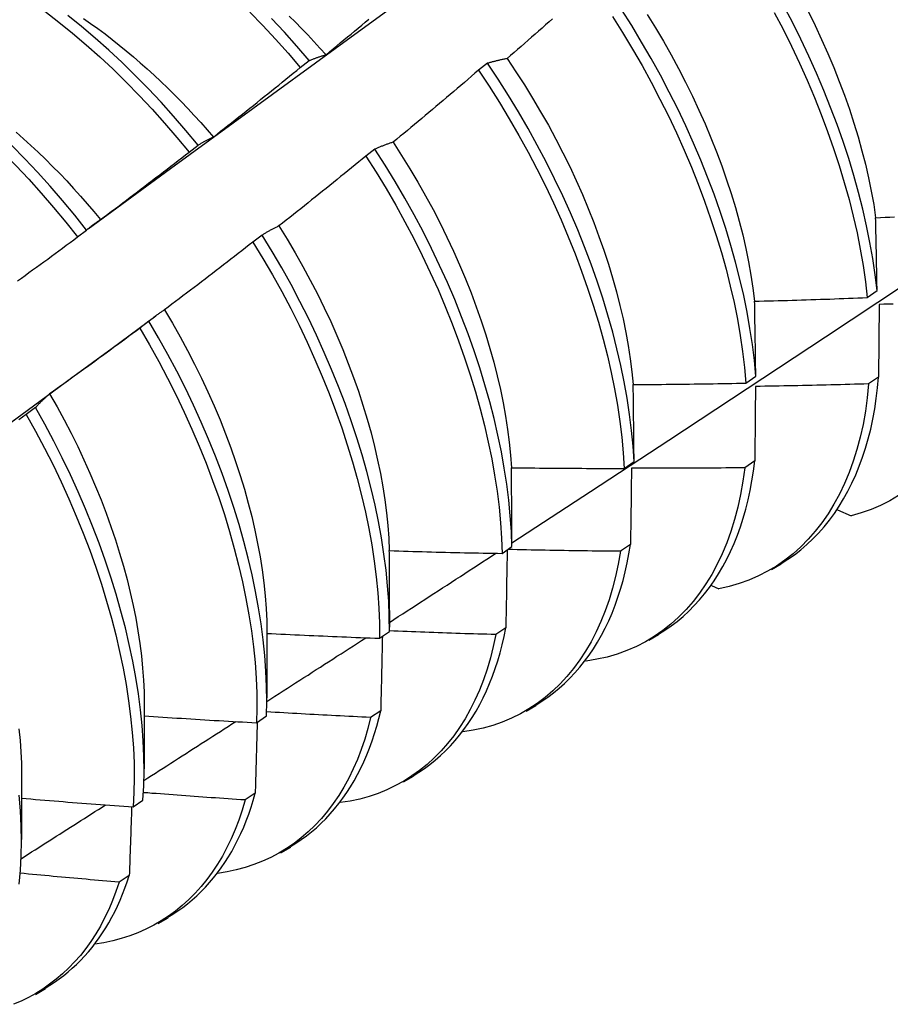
# Model space of a CAD drawing. Header units: inches. Extents: x 3 to 173, y 3 to 113.
# Tile 48 of 59: x 146.482 to 146.729, y 59.736 to 60.015. Entities that reach past the tile are written whole.
import ezdxf

# ---------------------------------------------------------------- set-up
doc = ezdxf.new("R2010")
doc.units = ezdxf.units.IN
doc.header["$LTSCALE"] = 10.4
doc.header["$MEASUREMENT"] = 0
doc.layers.add('Visible Edges(ANSI)', color=7, linetype='Continuous', lineweight=25)

msp = doc.modelspace()

# ---------------------------------------------------------------- linework, layer by layer
at = {"layer": 'Visible Edges(ANSI)'}
for p, q in [((146.56202, 60.00172), (146.56457, 60.00366)), ((146.61516, 60.00289), (146.61259, 60.00092)), ((146.53044, 59.97771), (146.533, 59.97965)), ((146.58321, 59.97854), (146.58063, 59.97657)), ((146.49879, 59.95362), (146.50135, 59.95557)), ((146.55118, 59.95413), (146.54859, 59.95216)), ((146.72292, 59.93642), (146.7257, 59.93838)), ((146.72626, 59.93446), (146.72614, 59.91385)), ((146.50861, 59.92206), (146.52105, 59.93125)), ((146.51906, 59.92968), (146.51647, 59.9277)), ((146.68849, 59.91215), (146.69128, 59.91411)), ((146.72614, 59.91385), (146.7233, 59.91192)), ((146.48686, 59.90518), (146.48425, 59.9032)), ((146.65394, 59.88795), (146.65673, 59.8899)), ((146.69099, 59.89004), (146.68814, 59.88812)), ((146.71449, 59.87618), (146.71834, 59.87449)), ((146.61927, 59.86382), (146.62208, 59.86576)), ((146.65572, 59.86632), (146.65286, 59.86441)), ((146.69569, 59.85924), (146.6985, 59.86086)), ((146.67875, 59.85471), (146.68077, 59.85381)), ((146.58731, 59.84761), (146.5873, 59.84288)), ((146.55253, 59.84127), (146.5525, 59.82279)), ((146.58448, 59.83976), (146.5873, 59.8417)), ((146.62033, 59.84269), (146.61747, 59.84079)), ((146.66089, 59.83915), (146.6637, 59.84077)), ((146.64301, 59.83333), (146.64312, 59.83328)), ((146.51773, 59.82118), (146.51771, 59.8027)), ((146.62609, 59.81906), (146.6289, 59.82068)), ((146.58483, 59.81916), (146.58196, 59.81727)), ((146.54957, 59.81577), (146.5524, 59.81771)), ((146.48293, 59.80109), (146.48291, 59.7826)), ((146.59129, 59.79896), (146.5941, 59.80059)), ((146.54922, 59.79574), (146.54633, 59.79385)), ((146.51455, 59.79187), (146.51738, 59.7938)), ((146.55649, 59.77887), (146.55931, 59.7805)), ((146.51349, 59.77242), (146.5106, 59.77054)), ((146.5217, 59.75878), (146.52451, 59.76041)), ((146.4869, 59.73869), (146.48971, 59.74032))]:
    msp.add_line(p, q, dxfattribs=at)
at = {"layer": 'Visible Edges(ANSI)', "flags": 128}
for points in [[(146.50179, 59.95594), (146.52519, 59.97303), (146.54856, 59.99009), (146.57191, 60.00711), (146.59523, 60.02409), (146.61852, 60.04104), (146.64179, 60.05794), (146.66503, 60.07479), (146.68825, 60.09161), (146.71145, 60.10838), (146.73463, 60.1251)], [(146.7257, 59.93838), (146.72516, 59.94289), (146.72449, 59.94746), (146.72368, 59.95209), (146.72273, 59.95676), (146.72165, 59.96148), (146.72044, 59.96624), (146.71911, 59.97103), (146.71764, 59.97584), (146.71606, 59.98067), (146.71435, 59.98552), (146.71252, 59.99037), (146.71057, 59.99522), (146.70851, 60.00007), (146.70633, 60.00491), (146.70404, 60.00974), (146.70165, 60.01454), (146.69915, 60.01931)], [(146.42236, 60.01696), (146.4264, 60.01508), (146.43043, 60.01305), (146.43447, 60.01086), (146.43851, 60.00852), (146.44253, 60.00604), (146.44654, 60.00341), (146.45054, 60.00064), (146.45451, 59.99773), (146.45846, 59.9947), (146.46237, 59.99153), (146.46625, 59.98824), (146.47009, 59.98483), (146.47388, 59.9813), (146.47762, 59.97766), (146.48131, 59.9739), (146.48494, 59.97004), (146.48851, 59.96608), (146.49201, 59.96202), (146.49544, 59.95786), (146.49879, 59.95362)], [(146.50135, 59.95557), (146.498, 59.95981), (146.49456, 59.96396), (146.49106, 59.96801), (146.48748, 59.97196), (146.48385, 59.97582), (146.48015, 59.97956), (146.47641, 59.9832), (146.47261, 59.98672), (146.46877, 59.99012), (146.46489, 59.9934), (146.46097, 59.99656), (146.45702, 59.99958), (146.45305, 60.00248), (146.44905, 60.00523), (146.44504, 60.00785), (146.44101, 60.01033), (146.43698, 60.01265), (146.43294, 60.01483), (146.4289, 60.01685)], [(146.48955, 60.01765), (146.49349, 60.01461), (146.49741, 60.01144), (146.50128, 60.00814), (146.50512, 60.00473), (146.50891, 60.00119), (146.51265, 59.99754), (146.51633, 59.99378), (146.51996, 59.98992), (146.52353, 59.98595), (146.52702, 59.98188), (146.53044, 59.97771)], [(146.533, 59.97965), (146.52957, 59.98381), (146.52607, 59.98788), (146.5225, 59.99184), (146.51887, 59.9957), (146.51518, 59.99945), (146.51143, 60.00309), (146.50764, 60.00661), (146.5038, 60.01002), (146.49992, 60.01331), (146.49601, 60.01647)], [(146.54767, 60.01743), (146.55135, 60.01366), (146.55498, 60.00979), (146.55854, 60.00581), (146.56202, 60.00172)], [(146.55885, 60.0163), (146.56063, 60.01454), (146.5624, 60.01276), (146.56416, 60.01094), (146.56589, 60.0091), (146.56761, 60.00722), (146.56932, 60.00532)], [(146.65057, 60.01621), (146.65347, 60.01161), (146.65628, 60.00695), (146.65899, 60.00226), (146.66159, 59.99752), (146.66409, 59.99275), (146.66648, 59.98795), (146.66876, 59.98312), (146.67094, 59.97828), (146.67299, 59.97343), (146.67493, 59.96858), (146.67676, 59.96373), (146.67846, 59.95888), (146.68005, 59.95405), (146.68151, 59.94924), (146.68284, 59.94445), (146.68405, 59.93969), (146.68512, 59.93497), (146.68607, 59.9303), (146.68688, 59.92567), (146.68755, 59.9211), (146.68809, 59.9166), (146.68849, 59.91215)], [(146.69128, 59.91411), (146.69087, 59.91856), (146.69032, 59.92307), (146.68963, 59.92765), (146.68881, 59.93228), (146.68786, 59.93696), (146.68677, 59.94168), (146.68556, 59.94643), (146.68421, 59.95122), (146.68274, 59.95604), (146.68115, 59.96087), (146.67944, 59.96572), (146.6776, 59.97057), (146.67565, 59.97542), (146.67359, 59.98027), (146.67141, 59.98511), (146.66912, 59.98993), (146.66672, 59.99473), (146.66421, 59.9995), (146.6616, 60.00424), (146.65888, 60.00893), (146.65607, 60.01358), (146.65315, 60.01818)], [(146.66045, 60.01679), (146.6628, 60.013), (146.66506, 60.00917), (146.66724, 60.00531), (146.66934, 60.00143), (146.67136, 59.99751), (146.67329, 59.99358), (146.67514, 59.98964), (146.67689, 59.98568), (146.67856, 59.98172), (146.68013, 59.97776), (146.68162, 59.9738), (146.683, 59.96985), (146.68429, 59.96591), (146.68548, 59.96199), (146.68657, 59.95809), (146.68757, 59.95421), (146.68845, 59.95037), (146.68924, 59.94656), (146.68991, 59.94279), (146.69048, 59.93906), (146.69094, 59.93538)], [(146.69653, 60.01732), (146.69902, 60.01255), (146.70141, 60.00775), (146.70369, 60.00292), (146.70586, 59.99808), (146.70791, 59.99323), (146.70985, 59.98838), (146.71167, 59.98352), (146.71337, 59.97868), (146.71495, 59.97385), (146.7164, 59.96904), (146.71773, 59.96425), (146.71893, 59.9595), (146.72, 59.95478), (146.72093, 59.95011), (146.72173, 59.94549), (146.7224, 59.94092), (146.72292, 59.93642)], [(146.70619, 60.01753), (146.70812, 60.0136), (146.70997, 60.00965), (146.71173, 60.00569), (146.71339, 60.00173), (146.71497, 59.99777), (146.71645, 59.99381), (146.71783, 59.98986), (146.71912, 59.98592), (146.72031, 59.982), (146.72141, 59.9781), (146.72239, 59.97423), (146.72328, 59.97038), (146.72406, 59.96657), (146.72473, 59.96281), (146.72529, 59.95908)], [(146.50048, 60.01565), (146.50253, 60.01422), (146.50457, 60.01274), (146.50661, 60.01123), (146.50863, 60.00967), (146.51064, 60.00807), (146.51265, 60.00644), (146.51464, 60.00477), (146.51662, 60.00306), (146.51858, 60.00131), (146.52054, 59.99953), (146.52248, 59.99771), (146.5244, 59.99586), (146.5263, 59.99397), (146.52819, 59.99205), (146.53006, 59.9901), (146.53192, 59.98811), (146.53375, 59.98609), (146.53556, 59.98405), (146.53735, 59.98197)], [(146.56457, 60.00366), (146.56108, 60.00774), (146.55752, 60.01171), (146.55389, 60.01558)], [(146.56932, 60.00532), (146.57034, 60.00616), (146.57135, 60.007), (146.57237, 60.00784), (146.57338, 60.00868), (146.5744, 60.00952), (146.57541, 60.01036), (146.57643, 60.0112), (146.57744, 60.01204), (146.57845, 60.01289), (146.57946, 60.01373), (146.58047, 60.01458), (146.58148, 60.01543)], [(146.63362, 60.01553), (146.63263, 60.01466), (146.63164, 60.01378), (146.63065, 60.01291), (146.62966, 60.01203), (146.62866, 60.01116), (146.62767, 60.01029), (146.62668, 60.00942), (146.62568, 60.00855), (146.62468, 60.00768), (146.62369, 60.00682), (146.62269, 60.00595), (146.62169, 60.00508), (146.62069, 60.00422)], [(146.56457, 60.00366), (146.56476, 60.00374), (146.56496, 60.00382), (146.56515, 60.0039), (146.56534, 60.00398), (146.56553, 60.00406), (146.56573, 60.00414), (146.56592, 60.00421), (146.56612, 60.00428), (146.56631, 60.00436), (146.56651, 60.00443), (146.56671, 60.0045), (146.5669, 60.00457), (146.5671, 60.00464), (146.5673, 60.00471), (146.5675, 60.00477), (146.5677, 60.00484), (146.5679, 60.0049), (146.5681, 60.00497), (146.5683, 60.00503), (146.5685, 60.00509), (146.56871, 60.00515), (146.56891, 60.00521), (146.56911, 60.00527), (146.56932, 60.00532)], [(146.62069, 60.00422), (146.62046, 60.00417), (146.62022, 60.00413), (146.61998, 60.00408), (146.61975, 60.00404), (146.61951, 60.00399), (146.61928, 60.00394), (146.61904, 60.00389), (146.61881, 60.00384), (146.61858, 60.00379), (146.61834, 60.00373), (146.61811, 60.00368), (146.61788, 60.00362), (146.61765, 60.00357), (146.61742, 60.00351), (146.61719, 60.00345), (146.61696, 60.0034), (146.61674, 60.00334), (146.61651, 60.00327), (146.61628, 60.00321), (146.61606, 60.00315), (146.61583, 60.00309), (146.61561, 60.00302), (146.61539, 60.00296), (146.61516, 60.00289)], [(146.65673, 59.8899), (146.65645, 59.89428), (146.65603, 59.89874), (146.65547, 59.90325), (146.65478, 59.90783), (146.65395, 59.91247), (146.65298, 59.91715), (146.65189, 59.92187), (146.65067, 59.92663), (146.64932, 59.93142), (146.64784, 59.93624), (146.64625, 59.94107), (146.64453, 59.94592), (146.64269, 59.95077), (146.64074, 59.95563), (146.63867, 59.96047), (146.63648, 59.96531), (146.63419, 59.97013), (146.63179, 59.97493), (146.62927, 59.9797), (146.62666, 59.98443), (146.62393, 59.98912), (146.62111, 59.99377), (146.61819, 59.99836), (146.61516, 60.00289)], [(146.62069, 60.00422), (146.6232, 60.00052), (146.62562, 59.99677), (146.62796, 59.99298), (146.63023, 59.98916), (146.63241, 59.9853), (146.63452, 59.98141), (146.63653, 59.9775), (146.63847, 59.97357), (146.64031, 59.96963), (146.64207, 59.96567), (146.64373, 59.96171), (146.6453, 59.95775), (146.64678, 59.95379), (146.64817, 59.94983), (146.64946, 59.9459), (146.65065, 59.94197), (146.65174, 59.93807), (146.65274, 59.9342), (146.65363, 59.93035), (146.65441, 59.92654), (146.65509, 59.92277), (146.65567, 59.91904), (146.65614, 59.91536), (146.65649, 59.91174)], [(146.53735, 59.98197), (146.53839, 59.98278), (146.53942, 59.98359), (146.54046, 59.98441), (146.54149, 59.98522), (146.54253, 59.98604), (146.54356, 59.98686), (146.54459, 59.98767), (146.54562, 59.98849), (146.54665, 59.98931), (146.54768, 59.99013), (146.54871, 59.99096), (146.54974, 59.99178), (146.55077, 59.9926), (146.55179, 59.99343), (146.55282, 59.99425), (146.55385, 59.99508), (146.55487, 59.99591), (146.5559, 59.99673), (146.55692, 59.99756), (146.55794, 59.99839), (146.55896, 59.99923), (146.55998, 60.00006), (146.56101, 60.00089), (146.56202, 60.00172)], [(146.61259, 60.00092), (146.61158, 60.00006), (146.61058, 59.9992), (146.60958, 59.99834), (146.60858, 59.99748), (146.60757, 59.99662), (146.60657, 59.99577), (146.60556, 59.99491), (146.60455, 59.99406), (146.60355, 59.9932), (146.60254, 59.99235), (146.60153, 59.9915), (146.60052, 59.99064), (146.59951, 59.98979), (146.5985, 59.98894), (146.59749, 59.98809), (146.59648, 59.98725), (146.59546, 59.9864), (146.59445, 59.98555), (146.59343, 59.98471), (146.59242, 59.98387), (146.5914, 59.98302), (146.59039, 59.98218), (146.58937, 59.98134), (146.58835, 59.9805)], [(146.61259, 60.00092), (146.6156, 59.99639), (146.61852, 59.99179), (146.62133, 59.98714), (146.62405, 59.98245), (146.62666, 59.97771), (146.62916, 59.97294), (146.63156, 59.96814), (146.63384, 59.96332), (146.63602, 59.95848), (146.63808, 59.95363), (146.64002, 59.94878), (146.64185, 59.94393), (146.64356, 59.93908), (146.64515, 59.93425), (146.64661, 59.92943), (146.64795, 59.92465), (146.64916, 59.91989), (146.65025, 59.91517), (146.6512, 59.91049), (146.65202, 59.90586), (146.65271, 59.90128), (146.65326, 59.89677), (146.65367, 59.89232), (146.65394, 59.88795)], [(146.4814, 59.98332), (146.4835, 59.98146), (146.48558, 59.97957), (146.48765, 59.97763), (146.48969, 59.97566), (146.49172, 59.97364), (146.49374, 59.97159), (146.49573, 59.9695), (146.49769, 59.96738), (146.49964, 59.96522), (146.50156, 59.96303), (146.50346, 59.9608), (146.50533, 59.95854)], [(146.533, 59.97965), (146.53317, 59.97976), (146.53335, 59.97987), (146.53352, 59.97997), (146.5337, 59.98008), (146.53388, 59.98019), (146.53406, 59.98029), (146.53423, 59.98039), (146.53441, 59.98049), (146.53459, 59.98059), (146.53477, 59.98069), (146.53495, 59.98079), (146.53513, 59.98089), (146.53532, 59.98098), (146.5355, 59.98108), (146.53568, 59.98117), (146.53587, 59.98126), (146.53605, 59.98136), (146.53623, 59.98145), (146.53642, 59.98154), (146.5366, 59.98162), (146.53679, 59.98171), (146.53698, 59.9818), (146.53716, 59.98188), (146.53735, 59.98197)], [(146.58835, 59.9805), (146.58813, 59.98043), (146.58791, 59.98036), (146.58769, 59.98029), (146.58747, 59.98021), (146.58725, 59.98014), (146.58703, 59.98006), (146.58681, 59.97999), (146.5866, 59.97991), (146.58638, 59.97983), (146.58617, 59.97975), (146.58595, 59.97967), (146.58574, 59.97959), (146.58552, 59.97951), (146.58531, 59.97942), (146.5851, 59.97934), (146.58488, 59.97925), (146.58467, 59.97917), (146.58446, 59.97908), (146.58425, 59.97899), (146.58404, 59.9789), (146.58384, 59.97881), (146.58363, 59.97872), (146.58342, 59.97863), (146.58321, 59.97854)], [(146.58835, 59.9805), (146.59078, 59.97675), (146.59313, 59.97297), (146.5954, 59.96914), (146.59759, 59.96528), (146.59969, 59.9614), (146.60171, 59.95749), (146.60364, 59.95356), (146.60548, 59.94961), (146.60724, 59.94566), (146.6089, 59.9417), (146.61048, 59.93773), (146.61196, 59.93377), (146.61334, 59.92982), (146.61463, 59.92588), (146.61582, 59.92196), (146.61692, 59.91806), (146.61791, 59.91418), (146.6188, 59.91034), (146.61959, 59.90652), (146.62027, 59.90275), (146.62085, 59.89902), (146.62132, 59.89534), (146.62169, 59.89171), (146.62194, 59.88814)], [(146.50533, 59.95854), (146.50639, 59.95933), (146.50744, 59.96012), (146.50849, 59.96091), (146.50955, 59.9617), (146.5106, 59.96249), (146.51165, 59.96328), (146.5127, 59.96407), (146.51375, 59.96487), (146.5148, 59.96566), (146.51584, 59.96646), (146.51689, 59.96726), (146.51794, 59.96806), (146.51898, 59.96885), (146.52003, 59.96965), (146.52107, 59.97046), (146.52212, 59.97126), (146.52316, 59.97206), (146.5242, 59.97286), (146.52524, 59.97367), (146.52629, 59.97448), (146.52733, 59.97528), (146.52837, 59.97609), (146.5294, 59.9769), (146.53044, 59.97771)], [(146.62208, 59.86576), (146.62192, 59.87007), (146.62162, 59.87446), (146.62119, 59.87891), (146.62062, 59.88344), (146.61992, 59.88802), (146.61908, 59.89266), (146.61811, 59.89734), (146.61701, 59.90207), (146.61578, 59.90683), (146.61443, 59.91162), (146.61295, 59.91644), (146.61135, 59.92127), (146.60962, 59.92612), (146.60778, 59.93097), (146.60583, 59.93583), (146.60375, 59.94067), (146.60156, 59.94551), (146.59926, 59.95033), (146.59685, 59.95512), (146.59434, 59.95989), (146.59171, 59.96462), (146.58898, 59.96931), (146.58615, 59.97395), (146.58321, 59.97854)], [(146.58063, 59.97657), (146.57961, 59.97573), (146.57859, 59.97489), (146.57756, 59.97406), (146.57654, 59.97322), (146.57552, 59.97239), (146.57449, 59.97156), (146.57347, 59.97073), (146.57244, 59.96989), (146.57142, 59.96907), (146.57039, 59.96824), (146.56936, 59.96741), (146.56833, 59.96658), (146.56731, 59.96576), (146.56628, 59.96493), (146.56524, 59.96411), (146.56421, 59.96328), (146.56318, 59.96246), (146.56215, 59.96164), (146.56112, 59.96082), (146.56008, 59.96), (146.55905, 59.95918), (146.55801, 59.95837), (146.55698, 59.95755), (146.55594, 59.95673)], [(146.58063, 59.97657), (146.58356, 59.97197), (146.58638, 59.96733), (146.5891, 59.96264), (146.59172, 59.95791), (146.59423, 59.95314), (146.59663, 59.94834), (146.59892, 59.94352), (146.6011, 59.93868), (146.60317, 59.93384), (146.60512, 59.92898), (146.60695, 59.92413), (146.60866, 59.91928), (146.61025, 59.91445), (146.61172, 59.90963), (146.61306, 59.90484), (146.61428, 59.90008), (146.61537, 59.89536), (146.61633, 59.89068), (146.61716, 59.88605), (146.61786, 59.88147), (146.61842, 59.87695), (146.61884, 59.8725), (146.61912, 59.86812), (146.61927, 59.86382)], [(146.50135, 59.95557), (146.50151, 59.9557), (146.50167, 59.95584), (146.50183, 59.95597), (146.502, 59.9561), (146.50216, 59.95624), (146.50232, 59.95637), (146.50248, 59.9565), (146.50265, 59.95663), (146.50281, 59.95675), (146.50297, 59.95688), (146.50314, 59.95701), (146.5033, 59.95713), (146.50347, 59.95725), (146.50364, 59.95738), (146.5038, 59.9575), (146.50397, 59.95762), (146.50414, 59.95774), (146.50431, 59.95786), (146.50448, 59.95797), (146.50465, 59.95809), (146.50482, 59.9582), (146.50499, 59.95832), (146.50516, 59.95843), (146.50533, 59.95854)], [(146.72529, 59.95908), (146.72663, 59.95914), (146.72796, 59.9592), (146.72929, 59.95926), (146.73062, 59.95932)], [(146.7257, 59.93838), (146.72568, 59.93926), (146.72567, 59.94013), (146.72565, 59.941), (146.72564, 59.94187), (146.72562, 59.94274), (146.72561, 59.94361), (146.72559, 59.94448), (146.72557, 59.94534), (146.72556, 59.94621), (146.72554, 59.94707), (146.72552, 59.94794), (146.72551, 59.9488), (146.72549, 59.94966), (146.72547, 59.95052), (146.72546, 59.95138), (146.72544, 59.95224), (146.72542, 59.9531), (146.7254, 59.95396), (146.72539, 59.95481), (146.72537, 59.95567), (146.72535, 59.95652), (146.72533, 59.95738), (146.72531, 59.95823), (146.72529, 59.95908)], [(146.55594, 59.95673), (146.55573, 59.95664), (146.55553, 59.95654), (146.55532, 59.95644), (146.55512, 59.95634), (146.55492, 59.95624), (146.55472, 59.95614), (146.55451, 59.95604), (146.55431, 59.95593), (146.55411, 59.95583), (146.55391, 59.95572), (146.55371, 59.95561), (146.55351, 59.95551), (146.55332, 59.9554), (146.55312, 59.95529), (146.55292, 59.95518), (146.55273, 59.95506), (146.55253, 59.95495), (146.55234, 59.95484), (146.55214, 59.95472), (146.55195, 59.95461), (146.55176, 59.95449), (146.55156, 59.95437), (146.55137, 59.95425), (146.55118, 59.95413)], [(146.55594, 59.95673), (146.55829, 59.95295), (146.56057, 59.94912), (146.56276, 59.94527), (146.56486, 59.94138), (146.56688, 59.93747), (146.56882, 59.93354), (146.57066, 59.9296), (146.57242, 59.92564), (146.57408, 59.92168), (146.57565, 59.91772), (146.57713, 59.91376), (146.57852, 59.90981), (146.5798, 59.90587), (146.581, 59.90195), (146.58209, 59.89805), (146.58308, 59.89417), (146.58397, 59.89032), (146.58476, 59.88651), (146.58545, 59.88273), (146.58603, 59.879), (146.58651, 59.87532), (146.58688, 59.87169), (146.58713, 59.86812), (146.58728, 59.86461)], [(146.48181, 59.94118), (146.48288, 59.94195), (146.48394, 59.94272), (146.48501, 59.94349), (146.48607, 59.94426), (146.48714, 59.94504), (146.4882, 59.94581), (146.48926, 59.94659), (146.49033, 59.94736), (146.49139, 59.94814), (146.49245, 59.94892), (146.49351, 59.9497), (146.49457, 59.95048), (146.49562, 59.95126), (146.49668, 59.95205), (146.49774, 59.95283), (146.49879, 59.95362)], [(146.54859, 59.95216), (146.54755, 59.95135), (146.54651, 59.95053), (146.54547, 59.94972), (146.54443, 59.94891), (146.54339, 59.94811), (146.54234, 59.9473), (146.5413, 59.94649), (146.54025, 59.94569), (146.53921, 59.94488), (146.53816, 59.94408), (146.53712, 59.94328), (146.53607, 59.94247), (146.53502, 59.94167), (146.53397, 59.94087), (146.53293, 59.94007), (146.53188, 59.93928), (146.53083, 59.93848), (146.52977, 59.93768), (146.52872, 59.93689), (146.52767, 59.93609), (146.52662, 59.9353), (146.52556, 59.93451), (146.52451, 59.93372), (146.52345, 59.93293)], [(146.54859, 59.95216), (146.55143, 59.94752), (146.55416, 59.94283), (146.55678, 59.9381), (146.5593, 59.93333), (146.56171, 59.92854), (146.56401, 59.92372), (146.56619, 59.91888), (146.56826, 59.91404), (146.57021, 59.90918), (146.57205, 59.90433), (146.57376, 59.89948), (146.57536, 59.89465), (146.57683, 59.88983), (146.57818, 59.88504), (146.5794, 59.88028), (146.5805, 59.87555), (146.58146, 59.87087), (146.5823, 59.86623), (146.583, 59.86165), (146.58357, 59.85713), (146.58401, 59.85267), (146.5843, 59.84829), (146.58446, 59.84398), (146.58448, 59.83976)], [(146.5873, 59.8417), (146.58727, 59.84593), (146.5871, 59.85024), (146.58679, 59.85463), (146.58635, 59.85909), (146.58577, 59.86362), (146.58505, 59.86821), (146.58421, 59.87285), (146.58323, 59.87753), (146.58213, 59.88226), (146.58089, 59.88703), (146.57954, 59.89182), (146.57805, 59.89664), (146.57645, 59.90147), (146.57472, 59.90632), (146.57288, 59.91117), (146.57092, 59.91603), (146.56884, 59.92087), (146.56665, 59.92571), (146.56434, 59.93053), (146.56192, 59.93532), (146.5594, 59.94008), (146.55677, 59.94481), (146.55403, 59.94949), (146.55118, 59.95413)], [(146.62207, 59.86683), (146.64437, 59.8814), (146.66663, 59.89599), (146.68884, 59.91062), (146.71102, 59.92528), (146.73316, 59.93998)], [(146.69094, 59.93538), (146.69228, 59.93541), (146.69361, 59.93545), (146.69494, 59.93548), (146.69628, 59.93552), (146.69761, 59.93555), (146.69894, 59.93559), (146.70027, 59.93563), (146.70161, 59.93567), (146.70294, 59.93571), (146.70427, 59.93575), (146.7056, 59.93579), (146.70694, 59.93583), (146.70827, 59.93587), (146.7096, 59.93592), (146.71093, 59.93597), (146.71226, 59.93601), (146.7136, 59.93606), (146.71493, 59.93611), (146.71626, 59.93616), (146.71759, 59.93621), (146.71892, 59.93626), (146.72026, 59.93631), (146.72159, 59.93637), (146.72292, 59.93642)], [(146.69128, 59.91411), (146.69126, 59.91501), (146.69125, 59.9159), (146.69124, 59.9168), (146.69123, 59.91769), (146.69122, 59.91859), (146.6912, 59.91948), (146.69119, 59.92037), (146.69118, 59.92126), (146.69116, 59.92215), (146.69115, 59.92304), (146.69114, 59.92393), (146.69112, 59.92481), (146.69111, 59.9257), (146.6911, 59.92658), (146.69108, 59.92747), (146.69107, 59.92835), (146.69105, 59.92923), (146.69104, 59.93011), (146.69102, 59.93099), (146.69101, 59.93187), (146.69099, 59.93275), (146.69098, 59.93363), (146.69096, 59.93451), (146.69094, 59.93538)], [(146.52345, 59.93293), (146.52326, 59.93281), (146.52307, 59.93268), (146.52289, 59.93256), (146.5227, 59.93243), (146.52251, 59.9323), (146.52232, 59.93217), (146.52214, 59.93204), (146.52195, 59.93191), (146.52177, 59.93178), (146.52158, 59.93165), (146.5214, 59.93151), (146.52121, 59.93138), (146.52103, 59.93124), (146.52085, 59.93111), (146.52067, 59.93097), (146.52049, 59.93083), (146.52031, 59.93069), (146.52013, 59.93055), (146.51995, 59.9304), (146.51977, 59.93026), (146.51959, 59.93012), (146.51942, 59.92997), (146.51924, 59.92983), (146.51906, 59.92968)], [(146.52345, 59.93293), (146.52573, 59.92911), (146.52792, 59.92526), (146.53002, 59.92138), (146.53204, 59.91748), (146.53398, 59.91356), (146.53582, 59.90962), (146.53757, 59.90568), (146.53924, 59.90172), (146.54081, 59.89777), (146.54228, 59.89382), (146.54367, 59.88987), (146.54495, 59.88594), (146.54614, 59.88202), (146.54724, 59.87812), (146.54823, 59.87425), (146.54913, 59.87041), (146.54992, 59.8666), (146.55061, 59.86283), (146.55119, 59.85911), (146.55167, 59.85543), (146.55205, 59.8518), (146.55232, 59.84823), (146.55248, 59.84472), (146.55253, 59.84127)], [(146.73027, 59.93459), (146.72893, 59.93455), (146.7276, 59.9345), (146.72626, 59.93446)], [(146.5524, 59.81771), (146.5525, 59.82186), (146.55245, 59.82609), (146.55227, 59.83041), (146.55196, 59.83481), (146.5515, 59.83927), (146.55091, 59.84381), (146.55019, 59.8484), (146.54934, 59.85304), (146.54836, 59.85773), (146.54725, 59.86246), (146.54601, 59.86723), (146.54465, 59.87202), (146.54316, 59.87684), (146.54156, 59.88167), (146.53983, 59.88652), (146.53798, 59.89137), (146.53601, 59.89623), (146.53393, 59.90107), (146.53173, 59.9059), (146.52942, 59.91072), (146.52699, 59.91551), (146.52446, 59.92027), (146.52182, 59.925), (146.51906, 59.92968)], [(146.51647, 59.9277), (146.51541, 59.92691), (146.51435, 59.92613), (146.51329, 59.92534), (146.51223, 59.92456), (146.51117, 59.92378), (146.51011, 59.92299), (146.50905, 59.92221), (146.50798, 59.92143), (146.50692, 59.92065), (146.50586, 59.91988), (146.50479, 59.9191), (146.50373, 59.91832), (146.50266, 59.91755), (146.50159, 59.91677), (146.50053, 59.916), (146.49946, 59.91523), (146.49839, 59.91446), (146.49732, 59.91369), (146.49625, 59.91292), (146.49518, 59.91215), (146.49411, 59.91138), (146.49304, 59.91062), (146.49197, 59.90985), (146.49089, 59.90909)], [(146.51647, 59.9277), (146.51921, 59.92302), (146.52184, 59.91829), (146.52437, 59.91352), (146.52679, 59.90873), (146.52909, 59.90391), (146.53128, 59.89908), (146.53335, 59.89423), (146.53531, 59.88938), (146.53715, 59.88453), (146.53887, 59.87968), (146.54047, 59.87485), (146.54195, 59.87003), (146.5433, 59.86524), (146.54453, 59.86048), (146.54563, 59.85575), (146.5466, 59.85106), (146.54744, 59.84642), (146.54815, 59.84184), (146.54873, 59.83731), (146.54917, 59.83285), (146.54948, 59.82846), (146.54965, 59.82414), (146.54968, 59.81991), (146.54957, 59.81577)], [(146.4751, 59.89758), (146.48627, 59.90574), (146.49744, 59.9139), (146.5086, 59.92206)], [(146.69844, 59.86094), (146.70037, 59.86214), (146.70224, 59.86344), (146.70405, 59.86483), (146.70579, 59.86632), (146.70748, 59.86791), (146.7091, 59.86959), (146.71066, 59.87135), (146.71215, 59.87321), (146.71357, 59.87516), (146.71493, 59.87719), (146.71621, 59.8793), (146.71743, 59.8815), (146.71858, 59.88378), (146.71965, 59.88615), (146.72065, 59.88859), (146.72157, 59.8911), (146.72242, 59.8937), (146.72319, 59.89636), (146.72388, 59.89911), (146.7245, 59.90192), (146.72503, 59.9048), (146.72548, 59.90775), (146.72585, 59.91077), (146.72614, 59.91385)], [(146.65649, 59.91174), (146.65783, 59.91174), (146.65916, 59.91175), (146.66049, 59.91176), (146.66183, 59.91177), (146.66316, 59.91178), (146.66449, 59.91179), (146.66583, 59.9118), (146.66716, 59.91181), (146.66849, 59.91183), (146.66983, 59.91184), (146.67116, 59.91186), (146.67249, 59.91187), (146.67383, 59.91189), (146.67516, 59.91191), (146.67649, 59.91193), (146.67782, 59.91195), (146.67916, 59.91197), (146.68049, 59.912), (146.68182, 59.91202), (146.68316, 59.91205), (146.68449, 59.91207), (146.68582, 59.9121), (146.68716, 59.91213), (146.68849, 59.91215)], [(146.65673, 59.8899), (146.65673, 59.89082), (146.65672, 59.89174), (146.65671, 59.89266), (146.6567, 59.89358), (146.65669, 59.89449), (146.65669, 59.89541), (146.65668, 59.89632), (146.65667, 59.89724), (146.65666, 59.89815), (146.65665, 59.89906), (146.65664, 59.89997), (146.65663, 59.90088), (146.65662, 59.90179), (146.65661, 59.9027), (146.6566, 59.90361), (146.65659, 59.90451), (146.65658, 59.90542), (146.65657, 59.90633), (146.65655, 59.90723), (146.65654, 59.90813), (146.65653, 59.90903), (146.65652, 59.90994), (146.65651, 59.91084), (146.65649, 59.91174)], [(146.7233, 59.91192), (146.72291, 59.90798), (146.72238, 59.90415), (146.72172, 59.90043), (146.72092, 59.89683), (146.71999, 59.89334), (146.71893, 59.88998), (146.71775, 59.88674), (146.71645, 59.88363), (146.71502, 59.88065), (146.71347, 59.8778), (146.71181, 59.87509), (146.71004, 59.87253), (146.70815, 59.8701), (146.70616, 59.86782), (146.70406, 59.8657), (146.70185, 59.86372), (146.69954, 59.8619), (146.69714, 59.86024), (146.69464, 59.85875), (146.69204, 59.85742), (146.68935, 59.85625), (146.68658, 59.85526), (146.68371, 59.85445), (146.68077, 59.85381)], [(146.69118, 59.91121), (146.69117, 59.91033), (146.69117, 59.90946), (146.69116, 59.90859), (146.69115, 59.90771), (146.69114, 59.90684), (146.69114, 59.90596), (146.69113, 59.90509), (146.69112, 59.90421), (146.69111, 59.90333), (146.69111, 59.90245), (146.6911, 59.90157), (146.69109, 59.90069), (146.69108, 59.8998), (146.69107, 59.89892), (146.69106, 59.89804), (146.69106, 59.89715), (146.69105, 59.89627), (146.69104, 59.89538), (146.69103, 59.89449), (146.69102, 59.8936), (146.69101, 59.89271), (146.691, 59.89182), (146.69099, 59.89093), (146.69099, 59.89004)], [(146.7233, 59.91192), (146.72196, 59.91188), (146.72062, 59.91184), (146.71929, 59.9118), (146.71795, 59.91176), (146.71661, 59.91172), (146.71527, 59.91169), (146.71393, 59.91165), (146.7126, 59.91162), (146.71126, 59.91158), (146.70992, 59.91155), (146.70858, 59.91152), (146.70724, 59.91149), (146.7059, 59.91146), (146.70457, 59.91143), (146.70323, 59.9114), (146.70189, 59.91138), (146.70055, 59.91135), (146.69921, 59.91133), (146.69787, 59.91131), (146.69653, 59.91128), (146.6952, 59.91126), (146.69386, 59.91124), (146.69252, 59.91122), (146.69118, 59.91121)], [(146.49089, 59.90909), (146.49072, 59.90894), (146.49054, 59.90879), (146.49037, 59.90863), (146.4902, 59.90848), (146.49002, 59.90832), (146.48985, 59.90817), (146.48968, 59.90801), (146.48951, 59.90785), (146.48934, 59.90769), (146.48917, 59.90753), (146.489, 59.90737), (146.48883, 59.90721), (146.48867, 59.90705), (146.4885, 59.90688), (146.48833, 59.90672), (146.48817, 59.90655), (146.488, 59.90638), (146.48784, 59.90622), (146.48767, 59.90605), (146.48751, 59.90588), (146.48734, 59.9057), (146.48718, 59.90553), (146.48702, 59.90536), (146.48686, 59.90518)], [(146.49089, 59.90909), (146.493, 59.9054), (146.49503, 59.90168), (146.49698, 59.89794), (146.49885, 59.89418), (146.50063, 59.89041), (146.50233, 59.88663), (146.50395, 59.88284), (146.50548, 59.87904), (146.50693, 59.87525), (146.50829, 59.87147), (146.50957, 59.86769), (146.51075, 59.86392), (146.51185, 59.86018), (146.51285, 59.85645), (146.51377, 59.85275), (146.51459, 59.84907), (146.51532, 59.84543), (146.51595, 59.84183), (146.51649, 59.83826), (146.51693, 59.83474), (146.51728, 59.83127), (146.51753, 59.82785), (146.51768, 59.82449), (146.51773, 59.82118)], [(146.51738, 59.7938), (146.51761, 59.79786), (146.51769, 59.80202), (146.51764, 59.80626), (146.51744, 59.81059), (146.51712, 59.81499), (146.51666, 59.81946), (146.51606, 59.82399), (146.51533, 59.82859), (146.51448, 59.83323), (146.51349, 59.83792), (146.51238, 59.84266), (146.51113, 59.84742), (146.50977, 59.85222), (146.50828, 59.85704), (146.50667, 59.86187), (146.50493, 59.86672), (146.50308, 59.87157), (146.50111, 59.87642), (146.49902, 59.88127), (146.49681, 59.8861), (146.49449, 59.89091), (146.49206, 59.8957), (146.48951, 59.90046), (146.48686, 59.90518)], [(146.48425, 59.9032), (146.48318, 59.90244), (146.4821, 59.90168)], [(146.48425, 59.9032), (146.4869, 59.89848), (146.48944, 59.89372), (146.49186, 59.88892), (146.49417, 59.88411), (146.49637, 59.87928), (146.49845, 59.87443), (146.50041, 59.86958), (146.50226, 59.86473), (146.50398, 59.85988), (146.50558, 59.85505), (146.50706, 59.85023), (146.50842, 59.84544), (146.50965, 59.84067), (146.51076, 59.83594), (146.51173, 59.83125), (146.51258, 59.82661), (146.5133, 59.82202), (146.51388, 59.81749), (146.51433, 59.81303), (146.51465, 59.80863), (146.51483, 59.80431), (146.51488, 59.80007), (146.51478, 59.79593), (146.51455, 59.79187)], [(146.62194, 59.88814), (146.62327, 59.88812), (146.62461, 59.88811), (146.62594, 59.88809), (146.62727, 59.88807), (146.62861, 59.88806), (146.62994, 59.88804), (146.63127, 59.88803), (146.63261, 59.88802), (146.63394, 59.88801), (146.63527, 59.888), (146.63661, 59.88799), (146.63794, 59.88798), (146.63927, 59.88797), (146.64061, 59.88796), (146.64194, 59.88796), (146.64327, 59.88795), (146.64461, 59.88795), (146.64594, 59.88795), (146.64727, 59.88795), (146.64861, 59.88794), (146.64994, 59.88794), (146.65127, 59.88795), (146.65261, 59.88795), (146.65394, 59.88795)], [(146.62208, 59.86576), (146.62207, 59.86671), (146.62207, 59.86765), (146.62207, 59.86859), (146.62206, 59.86953), (146.62206, 59.87047), (146.62205, 59.8714), (146.62205, 59.87234), (146.62205, 59.87328), (146.62204, 59.87421), (146.62204, 59.87515), (146.62203, 59.87608), (146.62203, 59.87701), (146.62202, 59.87795), (146.62201, 59.87888), (146.62201, 59.87981), (146.622, 59.88074), (146.62199, 59.88167), (146.62199, 59.88259), (146.62198, 59.88352), (146.62197, 59.88445), (146.62196, 59.88537), (146.62196, 59.8863), (146.62195, 59.88722), (146.62194, 59.88814)], [(146.68814, 59.88812), (146.68762, 59.88428), (146.68697, 59.88055), (146.68618, 59.87693), (146.68527, 59.87344), (146.68422, 59.87007), (146.68304, 59.86682), (146.68174, 59.8637), (146.68032, 59.86072), (146.67878, 59.85787), (146.67712, 59.85516), (146.67535, 59.85258), (146.67347, 59.85015), (146.67148, 59.84787), (146.66938, 59.84574), (146.66718, 59.84376), (146.66488, 59.84193), (146.66247, 59.84027), (146.65998, 59.83876), (146.65739, 59.83742), (146.65471, 59.83625), (146.65194, 59.83524), (146.64908, 59.83441), (146.64614, 59.83376), (146.64312, 59.83328)], [(146.656, 59.88803), (146.65599, 59.88714), (146.65598, 59.88624), (146.65597, 59.88535), (146.65596, 59.88445), (146.65595, 59.88355), (146.65594, 59.88265), (146.65593, 59.88175), (146.65591, 59.88085), (146.6559, 59.87995), (146.65589, 59.87905), (146.65588, 59.87814), (146.65587, 59.87724), (146.65586, 59.87633), (146.65584, 59.87543), (146.65583, 59.87452), (146.65582, 59.87361), (146.65581, 59.8727), (146.6558, 59.87179), (146.65578, 59.87088), (146.65577, 59.86997), (146.65576, 59.86906), (146.65574, 59.86815), (146.65573, 59.86723), (146.65572, 59.86632)], [(146.68814, 59.88812), (146.6868, 59.8881), (146.68546, 59.88809), (146.68412, 59.88808), (146.68278, 59.88806), (146.68145, 59.88805), (146.68011, 59.88804), (146.67877, 59.88803), (146.67743, 59.88802), (146.67609, 59.88802), (146.67475, 59.88801), (146.67341, 59.88801), (146.67207, 59.888), (146.67073, 59.888), (146.66939, 59.888), (146.66805, 59.888), (146.66671, 59.888), (146.66538, 59.888), (146.66404, 59.888), (146.6627, 59.888), (146.66136, 59.88801), (146.66002, 59.88801), (146.65868, 59.88802), (146.65734, 59.88802), (146.656, 59.88803)], [(146.66363, 59.84087), (146.66547, 59.842), (146.66724, 59.84323), (146.66897, 59.84454), (146.67064, 59.84594), (146.67226, 59.84742), (146.67381, 59.84899), (146.67531, 59.85064), (146.67676, 59.85237), (146.67814, 59.85417), (146.67946, 59.85606), (146.68072, 59.85802), (146.68191, 59.86007), (146.68305, 59.86218), (146.68411, 59.86437), (146.68512, 59.86663), (146.68605, 59.86896), (146.68692, 59.87136), (146.68771, 59.87384), (146.68844, 59.87637), (146.6891, 59.87898), (146.68968, 59.88165), (146.69019, 59.88438), (146.69063, 59.88718), (146.69099, 59.89004)], [(146.73181, 59.88022), (146.7293, 59.87873), (146.7267, 59.87741), (146.724, 59.87627), (146.72122, 59.87529), (146.71834, 59.87449)], [(146.62882, 59.82079), (146.63056, 59.82187), (146.63225, 59.82302), (146.63389, 59.82425), (146.63549, 59.82556), (146.63703, 59.82694), (146.63852, 59.8284), (146.63997, 59.82993), (146.64136, 59.83153), (146.64269, 59.83321), (146.64398, 59.83495), (146.6452, 59.83677), (146.64637, 59.83866), (146.64749, 59.84061), (146.64854, 59.84263), (146.64954, 59.84472), (146.65048, 59.84687), (146.65136, 59.84909), (146.65217, 59.85137), (146.65292, 59.85371), (146.65361, 59.85611), (146.65424, 59.85858), (146.6548, 59.8611), (146.65529, 59.86368), (146.65572, 59.86632)], [(146.58728, 59.86461), (146.58862, 59.86456), (146.58995, 59.86452), (146.59128, 59.86448), (146.59261, 59.86444), (146.59395, 59.8644), (146.59528, 59.86436), (146.59661, 59.86432), (146.59794, 59.86428), (146.59928, 59.86425), (146.60061, 59.86421), (146.60194, 59.86418), (146.60327, 59.86415), (146.60461, 59.86411), (146.60594, 59.86408), (146.60727, 59.86405), (146.60861, 59.86402), (146.60994, 59.86399), (146.61127, 59.86396), (146.6126, 59.86394), (146.61394, 59.86391), (146.61527, 59.86389), (146.6166, 59.86386), (146.61794, 59.86384), (146.61927, 59.86382)], [(146.58731, 59.84761), (146.58731, 59.84833), (146.58731, 59.84904), (146.58731, 59.84975), (146.58731, 59.85047), (146.58731, 59.85118), (146.58731, 59.85189), (146.58731, 59.8526), (146.58731, 59.85331), (146.58731, 59.85402), (146.58731, 59.85473), (146.58731, 59.85544), (146.58731, 59.85614), (146.58731, 59.85685), (146.58731, 59.85756), (146.5873, 59.85827), (146.5873, 59.85897), (146.5873, 59.85968), (146.5873, 59.86038), (146.5873, 59.86109), (146.58729, 59.86179), (146.58729, 59.8625), (146.58729, 59.8632), (146.58729, 59.8639), (146.58728, 59.86461)], [(146.5873, 59.84424), (146.58856, 59.84505), (146.58982, 59.84587), (146.59108, 59.84669), (146.59234, 59.8475), (146.5936, 59.84832), (146.59486, 59.84913), (146.59611, 59.84995), (146.59737, 59.85077), (146.59863, 59.85158), (146.59989, 59.8524), (146.60115, 59.85322), (146.60241, 59.85404), (146.60367, 59.85485), (146.60492, 59.85567), (146.60618, 59.85649), (146.60744, 59.85731), (146.6087, 59.85812), (146.60995, 59.85894), (146.61121, 59.85976), (146.61247, 59.86058), (146.61373, 59.8614), (146.61498, 59.86221), (146.61624, 59.86303), (146.6175, 59.86385)], [(146.65286, 59.86441), (146.65225, 59.8608), (146.65151, 59.8573), (146.65065, 59.85392), (146.64966, 59.85065), (146.64856, 59.84749), (146.64734, 59.84446), (146.646, 59.84155), (146.64455, 59.83876), (146.643, 59.8361), (146.64133, 59.83357), (146.63957, 59.83118), (146.6377, 59.82891), (146.63573, 59.82679), (146.63366, 59.8248), (146.6315, 59.82296), (146.62924, 59.82126), (146.6269, 59.81971), (146.62447, 59.81831), (146.62195, 59.81706), (146.61935, 59.81596), (146.61667, 59.81502), (146.61391, 59.81424), (146.61107, 59.81363), (146.60816, 59.81317)], [(146.62072, 59.86482), (146.62071, 59.86391), (146.62069, 59.863), (146.62068, 59.86208), (146.62066, 59.86117), (146.62065, 59.86025), (146.62063, 59.85934), (146.62062, 59.85842), (146.6206, 59.8575), (146.62058, 59.85658), (146.62057, 59.85566), (146.62055, 59.85474), (146.62054, 59.85382), (146.62052, 59.8529), (146.6205, 59.85197), (146.62049, 59.85105), (146.62047, 59.85012), (146.62045, 59.8492), (146.62044, 59.84827), (146.62042, 59.84734), (146.6204, 59.84641), (146.62039, 59.84548), (146.62037, 59.84455), (146.62035, 59.84362), (146.62033, 59.84269)], [(146.65286, 59.86441), (146.65153, 59.86442), (146.6502, 59.86443), (146.64887, 59.86444), (146.64753, 59.86445), (146.6462, 59.86447), (146.64487, 59.86448), (146.64354, 59.8645), (146.6422, 59.86452), (146.64087, 59.86454), (146.63954, 59.86456), (146.6382, 59.86458), (146.63687, 59.8646), (146.63554, 59.86462), (146.63421, 59.86465), (146.63287, 59.86467), (146.63154, 59.8647), (146.63021, 59.86472), (146.62888, 59.86475), (146.62754, 59.86478), (146.62621, 59.86481), (146.62488, 59.86484), (146.62355, 59.86487), (146.62222, 59.8649), (146.62088, 59.86494)], [(146.55253, 59.84113), (146.55386, 59.84107), (146.55519, 59.841), (146.55652, 59.84093), (146.55785, 59.84087), (146.55918, 59.8408), (146.56051, 59.84074), (146.56184, 59.84068), (146.56317, 59.84062), (146.56451, 59.84056), (146.56584, 59.8405), (146.56717, 59.84044), (146.5685, 59.84038), (146.56983, 59.84032), (146.57116, 59.84027), (146.57249, 59.84021), (146.57383, 59.84016), (146.57516, 59.8401), (146.57649, 59.84005), (146.57782, 59.84), (146.57915, 59.83995), (146.58048, 59.8399), (146.58182, 59.83985), (146.58315, 59.8398), (146.58448, 59.83976)], [(146.61747, 59.84079), (146.61677, 59.83742), (146.61595, 59.83416), (146.61503, 59.83101), (146.61399, 59.82796), (146.61284, 59.82503), (146.61159, 59.82221), (146.61023, 59.8195), (146.60877, 59.81691), (146.60721, 59.81444), (146.60555, 59.81209), (146.6038, 59.80987), (146.60195, 59.80777), (146.60002, 59.8058), (146.59799, 59.80395), (146.59588, 59.80224), (146.59368, 59.80066), (146.59141, 59.79922), (146.58905, 59.79791), (146.58662, 59.79675), (146.58411, 59.79573), (146.58152, 59.79485), (146.57887, 59.79411), (146.57615, 59.79353), (146.57336, 59.79309)], [(146.58531, 59.84033), (146.58529, 59.83945), (146.58527, 59.83858), (146.58526, 59.8377), (146.58524, 59.83683), (146.58522, 59.83595), (146.5852, 59.83508), (146.58518, 59.8342), (146.58516, 59.83332), (146.58514, 59.83244), (146.58512, 59.83156), (146.5851, 59.83068), (146.58508, 59.8298), (146.58506, 59.82891), (146.58504, 59.82803), (146.58502, 59.82715), (146.585, 59.82626), (146.58498, 59.82538), (146.58496, 59.82449), (146.58494, 59.82361), (146.58492, 59.82272), (146.5849, 59.82183), (146.58488, 59.82094), (146.58485, 59.82005), (146.58483, 59.81916)], [(146.61747, 59.84079), (146.61621, 59.84082), (146.61495, 59.84086), (146.6137, 59.84089), (146.61244, 59.84093), (146.61118, 59.84097), (146.60992, 59.841), (146.60867, 59.84104), (146.60741, 59.84108), (146.60615, 59.84113), (146.6049, 59.84117), (146.60364, 59.84121), (146.60238, 59.84125), (146.60112, 59.8413), (146.59987, 59.84134), (146.59861, 59.84139), (146.59735, 59.84144), (146.5961, 59.84149), (146.59484, 59.84153), (146.59358, 59.84158), (146.59232, 59.84164), (146.59107, 59.84169), (146.58981, 59.84174), (146.58855, 59.84179), (146.5873, 59.84185)], [(146.59402, 59.80072), (146.59566, 59.80173), (146.59726, 59.80281), (146.59882, 59.80396), (146.60033, 59.80518), (146.6018, 59.80646), (146.60323, 59.80781), (146.60461, 59.80923), (146.60595, 59.81071), (146.60723, 59.81226), (146.60847, 59.81387), (146.60966, 59.81554), (146.61081, 59.81728), (146.6119, 59.81908), (146.61294, 59.82094), (146.61392, 59.82285), (146.61486, 59.82483), (146.61574, 59.82687), (146.61656, 59.82896), (146.61734, 59.83111), (146.61805, 59.83332), (146.61871, 59.83558), (146.61931, 59.8379), (146.61985, 59.84027), (146.62033, 59.84269)], [(146.55249, 59.82176), (146.55367, 59.82252), (146.55484, 59.82327), (146.55601, 59.82403), (146.55718, 59.82478), (146.55835, 59.82554), (146.55953, 59.82629), (146.5607, 59.82705), (146.56187, 59.8278), (146.56304, 59.82856), (146.56421, 59.82931), (146.56538, 59.83007), (146.56656, 59.83083), (146.56773, 59.83158), (146.5689, 59.83234), (146.57007, 59.83309), (146.57124, 59.83385), (146.57241, 59.83461), (146.57358, 59.83536), (146.57475, 59.83612), (146.57592, 59.83687), (146.57709, 59.83763), (146.57826, 59.83839), (146.57943, 59.83914), (146.5806, 59.8399)], [(146.58196, 59.81727), (146.58073, 59.81732), (146.5795, 59.81738), (146.57827, 59.81744), (146.57704, 59.8175), (146.57581, 59.81756), (146.57458, 59.81762), (146.57335, 59.81768), (146.57212, 59.81774), (146.57089, 59.81781), (146.56966, 59.81787), (146.56843, 59.81793), (146.5672, 59.818), (146.56597, 59.81807), (146.56474, 59.81813), (146.56351, 59.8182), (146.56228, 59.81827), (146.56105, 59.81834), (146.55982, 59.81841), (146.55859, 59.81848), (146.55736, 59.81855), (146.55613, 59.81863), (146.5549, 59.8187), (146.55367, 59.81878), (146.55244, 59.81885)], [(146.55921, 59.78065), (146.56076, 59.78159), (146.56227, 59.7826), (146.56374, 59.78367), (146.56518, 59.7848), (146.56658, 59.78598), (146.56793, 59.78723), (146.56925, 59.78854), (146.57053, 59.7899), (146.57176, 59.79133), (146.57296, 59.79281), (146.57411, 59.79434), (146.57521, 59.79593), (146.57627, 59.79758), (146.57729, 59.79928), (146.57826, 59.80104), (146.57919, 59.80285), (146.58007, 59.80471), (146.5809, 59.80662), (146.58168, 59.80858), (146.58241, 59.8106), (146.58309, 59.81267), (146.58372, 59.81478), (146.5843, 59.81695), (146.58483, 59.81916)], [(146.51765, 59.79941), (146.51874, 59.80011), (146.51982, 59.8008), (146.52091, 59.8015), (146.522, 59.80219), (146.52308, 59.80289), (146.52417, 59.80358), (146.52525, 59.80428), (146.52634, 59.80497), (146.52742, 59.80567), (146.52851, 59.80636), (146.52959, 59.80706), (146.53068, 59.80775), (146.53176, 59.80845), (146.53285, 59.80914), (146.53393, 59.80984), (146.53502, 59.81053), (146.5361, 59.81123), (146.53719, 59.81193), (146.53827, 59.81262), (146.53935, 59.81332), (146.54044, 59.81401), (146.54152, 59.81471), (146.54261, 59.81541), (146.54369, 59.8161)], [(146.51772, 59.81772), (146.51905, 59.81763), (146.52038, 59.81754), (146.5217, 59.81745), (146.52303, 59.81736), (146.52435, 59.81728), (146.52568, 59.81719), (146.52701, 59.8171), (146.52833, 59.81702), (146.52966, 59.81693), (146.53099, 59.81685), (146.53232, 59.81677), (146.53364, 59.81668), (146.53497, 59.8166), (146.5363, 59.81652), (146.53762, 59.81644), (146.53895, 59.81637), (146.54028, 59.81629), (146.54161, 59.81621), (146.54293, 59.81614), (146.54426, 59.81606), (146.54559, 59.81599), (146.54692, 59.81591), (146.54825, 59.81584), (146.54957, 59.81577)], [(146.58196, 59.81727), (146.58118, 59.81414), (146.5803, 59.81111), (146.57932, 59.80818), (146.57824, 59.80536), (146.57705, 59.80264), (146.57577, 59.80002), (146.5744, 59.79751), (146.57293, 59.79512), (146.57138, 59.79283), (146.56973, 59.79066), (146.568, 59.7886), (146.56618, 59.78665), (146.56429, 59.78483), (146.56231, 59.78312), (146.56025, 59.78154), (146.55812, 59.78008), (146.55591, 59.77874), (146.55363, 59.77753), (146.55128, 59.77645), (146.54886, 59.7755), (146.54638, 59.77468), (146.54383, 59.77399), (146.54122, 59.77343), (146.53855, 59.77302)], [(146.54979, 59.81592), (146.54976, 59.81508), (146.54974, 59.81425), (146.54972, 59.81341), (146.5497, 59.81258), (146.54967, 59.81174), (146.54965, 59.81091), (146.54963, 59.81007), (146.54961, 59.80923), (146.54958, 59.80839), (146.54956, 59.80755), (146.54954, 59.80671), (146.54951, 59.80587), (146.54949, 59.80503), (146.54946, 59.80419), (146.54944, 59.80335), (146.54942, 59.8025), (146.54939, 59.80166), (146.54937, 59.80082), (146.54934, 59.79997), (146.54932, 59.79913), (146.54929, 59.79828), (146.54927, 59.79743), (146.54924, 59.79659), (146.54922, 59.79574)], [(146.48219, 59.81406), (146.4825, 59.81075), (146.48273, 59.80748), (146.48287, 59.80426), (146.48292, 59.8011)], [(146.54633, 59.79385), (146.54513, 59.79393), (146.54393, 59.79401), (146.54273, 59.79408), (146.54153, 59.79416), (146.54033, 59.79424), (146.53913, 59.79433), (146.53793, 59.79441), (146.53672, 59.79449), (146.53552, 59.79457), (146.53432, 59.79466), (146.53312, 59.79474), (146.53192, 59.79483), (146.53072, 59.79492), (146.52952, 59.795), (146.52832, 59.79509), (146.52712, 59.79518), (146.52592, 59.79527), (146.52472, 59.79536), (146.52352, 59.79545), (146.52232, 59.79555), (146.52112, 59.79564), (146.51992, 59.79573), (146.51872, 59.79583), (146.51752, 59.79592)], [(146.52441, 59.76057), (146.52586, 59.76145), (146.52728, 59.76238), (146.52867, 59.76337), (146.53002, 59.76442), (146.53134, 59.76551), (146.53263, 59.76666), (146.53388, 59.76786), (146.5351, 59.76911), (146.53628, 59.77041), (146.53742, 59.77176), (146.53853, 59.77317), (146.53959, 59.77462), (146.54062, 59.77612), (146.54161, 59.77767), (146.54256, 59.77927), (146.54347, 59.78091), (146.54434, 59.7826), (146.54517, 59.78434), (146.54595, 59.78613), (146.54669, 59.78796), (146.54739, 59.78984), (146.54804, 59.79176), (146.54865, 59.79373), (146.54922, 59.79574)], [(146.48225, 59.76997), (146.4826, 59.77395), (146.48281, 59.77802), (146.48288, 59.78218), (146.48281, 59.78643), (146.48261, 59.79076), (146.48228, 59.79517)], [(146.48292, 59.79437), (146.48424, 59.79426), (146.48555, 59.79415), (146.48687, 59.79403), (146.48819, 59.79392), (146.4895, 59.79381), (146.49082, 59.7937), (146.49214, 59.79359), (146.49346, 59.79348), (146.49477, 59.79338), (146.49609, 59.79327), (146.49741, 59.79316), (146.49873, 59.79306), (146.50004, 59.79296), (146.50136, 59.79285), (146.50268, 59.79275), (146.504, 59.79265), (146.50532, 59.79255), (146.50663, 59.79245), (146.50795, 59.79235), (146.50927, 59.79225), (146.51059, 59.79216), (146.51191, 59.79206), (146.51323, 59.79196), (146.51455, 59.79187)], [(146.54633, 59.79385), (146.54549, 59.79095), (146.54456, 59.78815), (146.54353, 59.78544), (146.54241, 59.78283), (146.5412, 59.78032), (146.5399, 59.7779), (146.53852, 59.77559), (146.53705, 59.77338), (146.53551, 59.77127), (146.53388, 59.76926), (146.53217, 59.76737), (146.53039, 59.76557), (146.52854, 59.76389), (146.52661, 59.76232), (146.52461, 59.76086), (146.52254, 59.75951), (146.52041, 59.75828), (146.51821, 59.75716), (146.51594, 59.75615), (146.51362, 59.75527), (146.51123, 59.75451), (146.50879, 59.75386), (146.50629, 59.75334), (146.50374, 59.75294)], [(146.48278, 59.77719), (146.48378, 59.77782), (146.48478, 59.77846), (146.48578, 59.77909), (146.48678, 59.77973), (146.48778, 59.78037), (146.48877, 59.781), (146.48977, 59.78164), (146.49077, 59.78227), (146.49177, 59.78291), (146.49277, 59.78354), (146.49377, 59.78418), (146.49477, 59.78482), (146.49577, 59.78545), (146.49677, 59.78609), (146.49777, 59.78672), (146.49877, 59.78736), (146.49976, 59.788), (146.50076, 59.78863), (146.50176, 59.78927), (146.50276, 59.78991), (146.50376, 59.79054), (146.50476, 59.79118), (146.50575, 59.79182), (146.50675, 59.79245)], [(146.51416, 59.7919), (146.51413, 59.79109), (146.5141, 59.79029), (146.51408, 59.78948), (146.51405, 59.78867), (146.51402, 59.78786), (146.514, 59.78706), (146.51397, 59.78625), (146.51394, 59.78544), (146.51392, 59.78463), (146.51389, 59.78382), (146.51386, 59.78301), (146.51383, 59.7822), (146.51381, 59.78138), (146.51378, 59.78057), (146.51375, 59.77976), (146.51372, 59.77894), (146.51369, 59.77813), (146.51366, 59.77732), (146.51363, 59.7765), (146.51361, 59.77569), (146.51358, 59.77487), (146.51355, 59.77405), (146.51352, 59.77324), (146.51349, 59.77242)], [(146.5106, 59.77054), (146.5097, 59.76787), (146.50872, 59.76529), (146.50765, 59.76279), (146.5065, 59.76039), (146.50528, 59.75808), (146.50397, 59.75586), (146.50259, 59.75373), (146.50113, 59.7517), (146.4996, 59.74976), (146.49799, 59.74792), (146.49632, 59.74617), (146.49458, 59.74453), (146.49277, 59.74298), (146.49089, 59.74154), (146.48896, 59.74019), (146.48696, 59.73895), (146.4849, 59.73782), (146.48278, 59.73679), (146.4806, 59.73586)], [(146.5106, 59.77054), (146.50943, 59.77063), (146.50826, 59.77073), (146.50709, 59.77083), (146.50592, 59.77093), (146.50475, 59.77103), (146.50358, 59.77113), (146.50241, 59.77123), (146.50124, 59.77133), (146.50007, 59.77144), (146.4989, 59.77154), (146.49773, 59.77164), (146.49656, 59.77175), (146.49539, 59.77185), (146.49422, 59.77196), (146.49305, 59.77207), (146.49188, 59.77217), (146.49071, 59.77228), (146.48954, 59.77239), (146.48838, 59.7725), (146.48721, 59.77261), (146.48604, 59.77272), (146.48487, 59.77284), (146.4837, 59.77295), (146.48253, 59.77306)], [(146.48961, 59.74048), (146.49096, 59.7413), (146.49229, 59.74217), (146.4936, 59.74308), (146.49487, 59.74404), (146.49611, 59.74504), (146.49732, 59.74609), (146.49851, 59.74719), (146.49966, 59.74833), (146.50078, 59.74952), (146.50187, 59.75074), (146.50293, 59.75202), (146.50395, 59.75333), (146.50494, 59.7547), (146.5059, 59.7561), (146.50682, 59.75754), (146.50771, 59.75903), (146.50856, 59.76056), (146.50937, 59.76213), (146.51015, 59.76375), (146.5109, 59.7654), (146.5116, 59.76709), (146.51227, 59.76883), (146.5129, 59.7706), (146.51349, 59.77242)]]:
    msp.add_lwpolyline(points, dxfattribs=at)

doc.saveas('drawing.dxf')
